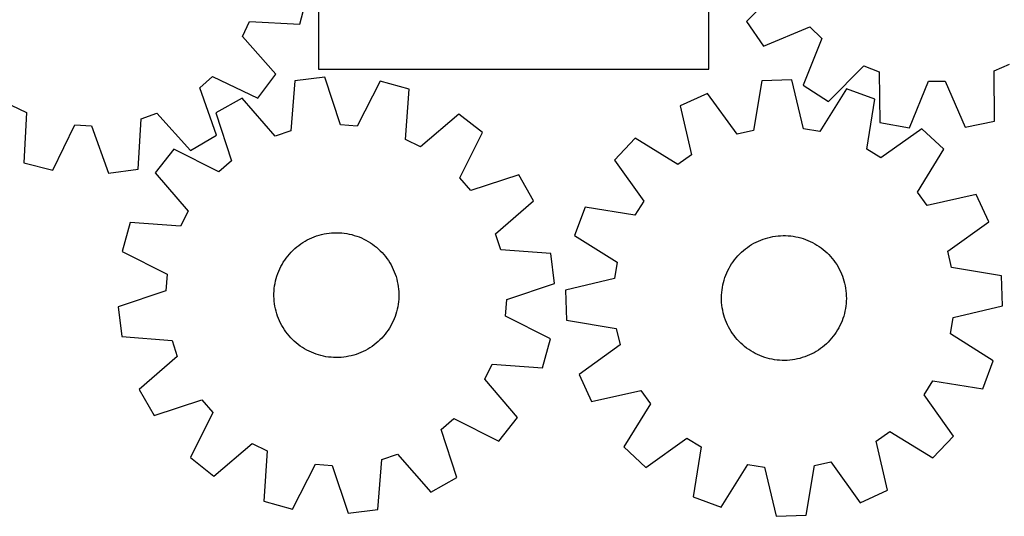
# Model space of a CAD drawing. Header units: millimetres. Extents: x 7 to 1243, y 7 to 1287.
# Tile 4 of 22: x 659 to 1037, y 7 to 198. Entities that reach past the tile are written whole.
import ezdxf

# ---------------------------------------------------------------- set-up
doc = ezdxf.new("R2010")
doc.units = ezdxf.units.MM
doc.layers.add('CUT', color=7, linetype='CONTINUOUS', true_color=0x000000)

msp = doc.modelspace()

# ---------------------------------------------------------------- linework, layer by layer
at = {"layer": 'CUT'}
for p, q in [((923.548949, 178.877229), (923.548949, 358.877229)), ((773.548949, 238.877229), (773.548949, 178.877229)), ((951.513931, 211.129159), (938.005815, 197.237678)), ((766.361342, 196.269844), (769.223889, 207.445321)), ((744.230183, 191.458964), (747.010156, 197.25676)), ((747.010156, 197.25676), (766.361342, 196.269844)), ((938.005815, 197.237678), (944.515786, 187.713722)), ((944.515786, 187.713722), (962.364135, 195.255527)), ((962.364135, 195.255527), (966.958388, 190.757135)), ((757.116189, 176.988538), (744.230183, 191.458964)), ((966.958388, 190.757135), (959.794556, 172.753749)), ((773.548949, 178.877229), (923.548949, 178.877229)), ((969.453645, 166.446018), (983.057246, 180.244006)), ((983.057246, 180.244006), (989.023242, 177.846178)), ((1033.166835, 178.311569), (1039.080952, 180.834645)), ((1033.304287, 158.93572), (1033.166835, 178.311569)), ((727.907302, 171.783747), (732.694383, 176.076363)), ((732.694383, 176.076363), (750.194871, 167.759192)), ((750.194871, 167.759192), (757.116189, 176.988538)), ((764.414393, 174.500578), (762.914458, 155.182384)), ((775.864479, 175.908061), (764.414393, 174.500578)), ((781.998379, 157.528243), (775.864479, 175.908061)), ((797.189104, 174.326299), (788.410591, 157.052615)), ((808.306224, 171.244885), (797.189104, 174.326299)), ((943.848135, 174.487149), (940.630083, 155.379911)), ((955.378143, 174.867123), (943.848135, 174.487149)), ((959.847212, 156.013215), (955.378143, 174.867123)), ((989.023242, 177.846178), (989.294322, 158.471738)), ((1000.63202, 156.340528), (1007.919848, 174.294079)), ((1007.919848, 174.294079), (1014.349319, 174.361863)), ((1014.349319, 174.361863), (1022.014041, 156.565951)), ((734.274827, 153.483555), (727.907302, 171.783747)), ((806.939557, 151.916806), (808.306224, 171.244885)), ((959.794556, 172.753749), (969.453645, 166.446018)), ((976.476503, 171.388502), (966.191387, 154.96721)), ((987.274251, 167.327209), (976.476503, 171.388502)), ((744.107694, 167.801355), (734.067815, 162.119252)), ((756.808331, 153.16796), (744.107694, 167.801355)), ((923.024581, 169.626983), (912.517652, 164.86359)), ((934.36854, 153.918482), (923.024581, 169.626983)), ((984.188054, 148.19823), (987.274251, 167.327209)), ((655.419022, 165.033248), (661.216818, 162.253275)), ((912.517652, 164.86359), (916.856583, 145.979309)), ((661.216818, 162.253275), (660.229901, 142.902089)), ((704.177193, 140.508793), (705.297547, 159.852713)), ((705.297547, 159.852713), (711.362946, 161.986636)), ((711.362946, 161.986636), (724.348445, 147.605425)), ((734.067815, 162.119252), (740.074808, 143.697568)), ((827.402294, 161.622947), (812.681654, 149.023535)), ((836.493968, 154.521754), (827.402294, 161.622947)), ((671.405378, 140.039542), (679.843048, 157.482253)), ((679.843048, 157.482253), (686.263363, 157.132613)), ((686.263363, 157.132613), (692.756949, 138.876771)), ((762.914458, 155.182384), (756.808331, 153.16796)), ((788.410591, 157.052615), (781.998379, 157.528243)), ((940.630083, 155.379911), (934.36854, 153.918482)), ((966.191387, 154.96721), (959.847212, 156.013215)), ((989.294322, 158.471738), (1000.63202, 156.340528)), ((1005.435384, 156.039389), (989.64902, 144.804037)), ((1013.857013, 148.155124), (1005.435384, 156.039389)), ((1022.014041, 156.565951), (1033.304287, 158.93572)), ((724.348445, 147.605425), (734.274827, 153.483555)), ((812.681654, 149.023535), (806.939557, 151.916806)), ((827.834797, 137.187938), (836.493968, 154.521754)), ((895.139102, 152.404553), (887.254837, 143.982924)), ((911.630937, 142.232936), (895.139102, 152.404553)), ((717.870553, 148.15894), (710.76936, 139.067266)), ((735.204369, 139.499769), (717.870553, 148.15894)), ((989.64902, 144.804037), (984.188054, 148.19823)), ((1003.685396, 131.663289), (1013.857013, 148.155124)), ((887.254837, 143.982924), (898.490188, 128.19656)), ((916.856583, 145.979309), (911.630937, 142.232936)), ((660.229901, 142.902089), (671.405378, 140.039542)), ((692.756949, 138.876771), (704.177193, 140.508793)), ((740.074808, 143.697568), (735.204369, 139.499769)), ((710.76936, 139.067266), (723.368772, 124.346626)), ((832.032596, 132.317499), (827.834797, 137.187938)), ((850.45428, 138.324492), (832.032596, 132.317499)), ((856.136383, 128.284613), (850.45428, 138.324492)), ((1007.431768, 126.437642), (1003.685396, 131.663289)), ((1026.31605, 130.776574), (1007.431768, 126.437642)), ((1031.079443, 120.269645), (1026.31605, 130.776574)), ((841.502988, 115.583976), (856.136383, 128.284613)), ((875.967017, 125.821792), (871.905724, 115.024044)), ((895.095995, 122.735595), (875.967017, 125.821792)), ((898.490188, 128.19656), (895.095995, 122.735595)), ((723.368772, 124.346626), (720.475501, 118.604529)), ((701.147422, 119.971196), (698.066008, 108.854076)), ((720.475501, 118.604529), (701.147422, 119.971196)), ((1015.370942, 108.925685), (1031.079443, 120.269645)), ((769.173682, 113.260319), (770.049004, 113.699074)), ((770.049004, 113.699074), (770.941494, 114.10176)), ((770.941494, 114.10176), (771.849667, 114.467708)), ((771.849667, 114.467708), (772.77201, 114.796308)), ((772.77201, 114.796308), (773.706989, 115.087014)), ((773.706989, 115.087014), (774.653047, 115.339341)), ((774.653047, 115.339341), (775.60861, 115.55287)), ((775.60861, 115.55287), (776.572087, 115.727245)), ((776.572087, 115.727245), (777.541875, 115.862177)), ((777.541875, 115.862177), (778.51636, 115.957439)), ((778.51636, 115.957439), (779.493919, 116.012875)), ((779.493919, 116.012875), (780.472926, 116.028391)), ((780.472926, 116.028391), (781.451751, 116.003962)), ((781.451751, 116.003962), (782.428765, 115.939628)), ((782.428765, 115.939628), (783.402342, 115.835497)), ((783.402342, 115.835497), (784.370861, 115.691742)), ((784.370861, 115.691742), (785.332711, 115.508601)), ((785.332711, 115.508601), (786.28629, 115.286381)), ((786.28629, 115.286381), (787.230011, 115.025451)), ((787.230011, 115.025451), (788.162305, 114.726244)), ((788.162305, 114.726244), (789.081618, 114.38926)), ((789.081618, 114.38926), (789.986421, 114.015058)), ((789.986421, 114.015058), (790.875208, 113.604263)), ((790.875208, 113.604263), (791.746499, 113.157557)), ((843.517412, 109.477849), (841.502988, 115.583976)), ((871.905724, 115.024044), (888.327015, 104.738928)), ((943.462783, 113.20545), (944.379155, 113.550354)), ((944.379155, 113.550354), (945.308832, 113.857594)), ((945.308832, 113.857594), (946.250267, 114.126657)), ((946.250267, 114.126657), (947.201893, 114.357097)), ((947.201893, 114.357097), (948.162127, 114.548529)), ((948.162127, 114.548529), (949.12937, 114.700636)), ((949.12937, 114.700636), (950.102012, 114.813163)), ((950.102012, 114.813163), (951.078434, 114.885925)), ((951.078434, 114.885925), (952.057012, 114.918798)), ((952.057012, 114.918798), (953.036116, 114.91173)), ((953.036116, 114.91173), (954.014118, 114.864731)), ((954.014118, 114.864731), (954.989388, 114.77788)), ((954.989388, 114.77788), (955.960304, 114.651322)), ((955.960304, 114.651322), (956.92525, 114.485266)), ((956.92525, 114.485266), (957.88262, 114.27999)), ((957.88262, 114.27999), (958.83082, 114.035835)), ((958.83082, 114.035835), (959.768272, 113.753207)), ((959.768272, 113.753207), (960.693416, 113.432577)), ((763.645299, 109.247703), (764.361554, 109.915292)), ((764.361554, 109.915292), (765.104442, 110.553111)), ((765.104442, 110.553111), (765.872728, 111.160097)), ((765.872728, 111.160097), (766.665132, 111.735241)), ((766.665132, 111.735241), (767.480336, 112.277585)), ((767.480336, 112.277585), (768.316984, 112.786226)), ((768.316984, 112.786226), (769.173682, 113.260319)), ((791.746499, 113.157557), (792.598845, 112.675684)), ((792.598845, 112.675684), (793.430827, 112.159446)), ((793.430827, 112.159446), (794.241059, 111.609702)), ((794.241059, 111.609702), (795.028194, 111.027367)), ((795.028194, 111.027367), (795.790922, 110.413411)), ((795.790922, 110.413411), (796.527972, 109.768855)), ((796.527972, 109.768855), (797.238118, 109.094773)), ((936.788034, 109.17186), (937.545436, 109.792374)), ((937.545436, 109.792374), (938.327517, 110.381479)), ((938.327517, 110.381479), (939.132976, 110.938193)), ((939.132976, 110.938193), (939.960472, 111.46159)), ((939.960472, 111.46159), (940.808629, 111.9508)), ((940.808629, 111.9508), (941.676033, 112.405007)), ((941.676033, 112.405007), (942.561243, 112.823456)), ((942.561243, 112.823456), (943.462783, 113.20545)), ((960.693416, 113.432577), (961.604712, 113.074479)), ((961.604712, 113.074479), (962.500644, 112.679508)), ((962.500644, 112.679508), (963.379719, 112.248322)), ((963.379719, 112.248322), (964.240476, 111.781639)), ((964.240476, 111.781639), (965.081481, 111.280235)), ((965.081481, 111.280235), (965.901334, 110.744945)), ((965.901334, 110.744945), (966.698672, 110.17666)), ((966.698672, 110.17666), (967.472166, 109.576325)), ((698.066008, 108.854076), (715.339692, 100.075563)), ((760.503601, 105.503719), (761.069758, 106.302569)), ((761.069758, 106.302569), (761.668028, 107.077661)), ((761.668028, 107.077661), (762.297415, 107.827706)), ((762.297415, 107.827706), (762.956871, 108.551455)), ((762.956871, 108.551455), (763.645299, 109.247703)), ((797.238118, 109.094773), (797.920179, 108.392285)), ((797.920179, 108.392285), (798.573018, 107.662562)), ((798.573018, 107.662562), (799.19555, 106.906818)), ((799.19555, 106.906818), (799.786738, 106.126311)), ((799.786738, 106.126311), (800.345598, 105.322339)), ((862.835606, 107.977914), (843.517412, 109.477849)), ((864.243089, 96.527828), (862.835606, 107.977914)), ((933.413788, 105.636021), (934.029776, 106.397109)), ((934.029776, 106.397109), (934.676295, 107.132438)), ((934.676295, 107.132438), (935.352269, 107.840784)), ((935.352269, 107.840784), (936.056573, 108.520969)), ((936.056573, 108.520969), (936.788034, 109.17186)), ((967.472166, 109.576325), (968.22053, 108.944941)), ((968.22053, 108.944941), (968.942518, 108.283557)), ((968.942518, 108.283557), (969.636928, 107.593274)), ((969.636928, 107.593274), (970.302604, 106.875242)), ((970.302604, 106.875242), (970.938439, 106.130656)), ((970.938439, 106.130656), (971.543375, 105.360754)), ((1016.83237, 102.664143), (1015.370942, 108.925685)), ((758.578113, 102.097881), (759.006954, 102.978104)), ((759.006954, 102.978104), (759.47134, 103.840102)), ((759.47134, 103.840102), (759.970499, 104.682441)), ((759.970499, 104.682441), (760.503601, 105.503719)), ((800.345598, 105.322339), (800.8712, 104.496241)), ((800.8712, 104.496241), (801.36267, 103.649392)), ((801.36267, 103.649392), (801.819189, 102.783202)), ((801.819189, 102.783202), (802.239997, 101.899112)), ((888.327015, 104.738928), (887.281011, 98.394752)), ((930.825827, 101.489921), (931.274855, 102.360018)), ((931.274855, 102.360018), (931.758999, 103.211076)), ((931.758999, 103.211076), (932.277454, 104.041678)), ((932.277454, 104.041678), (932.829357, 104.850442)), ((932.829357, 104.850442), (933.413788, 105.636021)), ((971.543375, 105.360754), (972.116403, 104.566819)), ((972.116403, 104.566819), (972.656571, 103.750171)), ((972.656571, 103.750171), (973.16298, 102.91217)), ((973.16298, 102.91217), (973.634787, 102.054211)), ((1035.939609, 99.446091), (1016.83237, 102.664143)), ((715.339692, 100.075563), (714.864064, 93.663351)), ((756.989952, 97.475606), (757.231578, 98.424453)), ((757.231578, 98.424453), (757.511705, 99.362656)), ((757.511705, 99.362656), (757.829866, 100.288652)), ((757.829866, 100.288652), (758.185533, 101.2009)), ((758.185533, 101.2009), (758.578113, 102.097881)), ((802.239997, 101.899112), (802.624394, 100.998593)), ((802.624394, 100.998593), (802.97174, 100.083144)), ((802.97174, 100.083144), (803.281458, 99.15429)), ((803.281458, 99.15429), (803.553031, 98.213576)), ((887.281011, 98.394752), (868.427103, 93.925683)), ((929.394924, 97.848528), (929.696615, 98.78002)), ((929.696615, 98.78002), (930.03605, 99.698431)), ((930.03605, 99.698431), (930.412663, 100.602233)), ((930.412663, 100.602233), (930.825827, 101.489921)), ((973.634787, 102.054211), (974.071206, 101.177722)), ((974.071206, 101.177722), (974.471511, 100.284161)), ((974.471511, 100.284161), (974.835035, 99.375016)), ((974.835035, 99.375016), (975.161175, 98.451799)), ((975.161175, 98.451799), (975.449386, 97.516049)), ((1036.319582, 87.916083), (1035.939609, 99.446091)), ((756.499779, 94.581056), (756.623748, 95.552306)), ((756.623748, 95.552306), (756.78723, 96.517692)), ((756.78723, 96.517692), (756.989952, 97.475606)), ((803.553031, 98.213576), (803.786007, 97.262568)), ((803.786007, 97.262568), (803.98, 96.302848)), ((803.98, 96.302848), (804.134685, 95.336014)), ((804.134685, 95.336014), (804.249806, 94.363675)), ((845.863271, 90.393928), (864.243089, 96.527828)), ((928.574673, 94.023032), (928.721011, 94.991164)), ((928.721011, 94.991164), (928.906715, 95.952522)), ((928.906715, 95.952522), (929.131477, 96.905505)), ((929.131477, 96.905505), (929.394924, 97.848528)), ((975.449386, 97.516049), (975.69919, 96.569321)), ((975.69919, 96.569321), (975.91017, 95.613192)), ((975.91017, 95.613192), (976.081975, 94.649253)), ((976.081975, 94.649253), (976.21432, 93.679109)), ((714.864064, 93.663351), (696.484246, 87.529451)), ((756.366681, 91.648315), (756.371139, 92.627435)), ((756.402164, 90.669829), (756.366681, 91.648315)), ((756.371139, 92.627435), (756.415529, 93.605558)), ((756.415529, 93.605558), (756.499779, 94.581056)), ((804.249806, 94.363675), (804.325171, 93.38745)), ((804.356196, 91.429844), (804.311806, 90.451721)), ((804.325171, 93.38745), (804.360654, 92.408964)), ((804.360654, 92.408964), (804.356196, 91.429844)), ((868.427103, 93.925683), (868.807076, 82.395675)), ((928.373968, 91.094141), (928.401007, 92.072897)), ((928.386873, 90.115096), (928.373968, 91.094141)), ((928.401007, 92.072897), (928.467946, 93.049736)), ((928.467946, 93.049736), (928.574673, 94.023032)), ((976.21432, 93.679109), (976.306983, 92.704374)), ((976.306983, 92.704374), (976.359812, 91.72667)), ((976.359812, 91.72667), (976.372717, 90.747625)), ((696.484246, 87.529451), (697.891729, 76.079365)), ((756.477529, 89.693604), (756.402164, 90.669829)), ((756.59265, 88.721265), (756.477529, 89.693604)), ((756.747335, 87.754431), (756.59265, 88.721265)), ((756.941328, 86.794711), (756.747335, 87.754431)), ((803.940105, 87.539587), (803.737383, 86.581673)), ((804.103587, 88.504973), (803.940105, 87.539587)), ((804.227556, 89.476223), (804.103587, 88.504973)), ((804.311806, 90.451721), (804.227556, 89.476223)), ((845.387643, 83.981716), (845.863271, 90.393928)), ((928.439702, 89.137392), (928.386873, 90.115096)), ((928.532365, 88.162657), (928.439702, 89.137392)), ((928.66471, 87.192513), (928.532365, 88.162657)), ((928.836515, 86.228574), (928.66471, 87.192513)), ((976.172012, 87.818734), (976.025675, 86.850602)), ((976.278739, 88.79203), (976.172012, 87.818734)), ((976.345678, 89.768869), (976.278739, 88.79203)), ((976.372717, 90.747625), (976.345678, 89.768869)), ((1017.465675, 83.447014), (1036.319582, 87.916083)), ((757.174304, 85.843703), (756.941328, 86.794711)), ((757.445877, 84.902989), (757.174304, 85.843703)), ((757.755595, 83.974135), (757.445877, 84.902989)), ((758.102941, 83.058686), (757.755595, 83.974135)), ((802.897469, 83.768627), (802.541802, 82.856379)), ((803.21563, 84.694623), (802.897469, 83.768627)), ((803.495757, 85.632826), (803.21563, 84.694623)), ((803.737383, 86.581673), (803.495757, 85.632826)), ((862.661327, 75.203203), (845.387643, 83.981716)), ((929.047495, 85.272445), (928.836515, 86.228574)), ((929.297299, 84.325717), (929.047495, 85.272445)), ((929.58551, 83.389967), (929.297299, 84.325717)), ((929.91165, 82.466751), (929.58551, 83.389967)), ((975.351762, 83.993238), (975.05007, 83.061746)), ((975.615208, 84.936261), (975.351762, 83.993238)), ((975.83997, 85.889244), (975.615208, 84.936261)), ((976.025675, 86.850602), (975.83997, 85.889244)), ((1016.41967, 77.102838), (1017.465675, 83.447014)), ((758.487338, 82.158167), (758.102941, 83.058686)), ((758.908146, 81.274077), (758.487338, 82.158167)), ((759.364665, 80.407887), (758.908146, 81.274077)), ((759.856135, 79.561038), (759.364665, 80.407887)), ((760.381737, 78.73494), (759.856135, 79.561038)), ((801.255995, 80.217177), (800.756836, 79.374838)), ((801.720382, 81.079175), (801.255995, 80.217177)), ((802.149222, 81.959398), (801.720382, 81.079175)), ((802.541802, 82.856379), (802.149222, 81.959398)), ((868.807076, 82.395675), (887.914315, 79.177623)), ((930.275175, 81.557605), (929.91165, 82.466751)), ((930.67548, 80.664045), (930.275175, 81.557605)), ((931.111898, 79.787555), (930.67548, 80.664045)), ((931.583705, 78.929596), (931.111898, 79.787555)), ((973.47183, 79.481748), (972.987686, 78.63069)), ((973.920858, 80.351845), (973.47183, 79.481748)), ((974.334023, 81.239533), (973.920858, 80.351845)), ((974.710635, 82.143335), (974.334023, 81.239533)), ((975.05007, 83.061746), (974.710635, 82.143335)), ((697.891729, 76.079365), (717.209923, 74.57943)), ((760.940597, 77.930968), (760.381737, 78.73494)), ((761.531785, 77.150461), (760.940597, 77.930968)), ((762.154317, 76.394717), (761.531785, 77.150461)), ((762.807156, 75.664994), (762.154317, 76.394717)), ((798.42992, 76.229573), (797.770464, 75.505824)), ((799.059307, 76.979618), (798.42992, 76.229573)), ((799.657577, 77.75471), (799.059307, 76.979618)), ((800.223734, 78.55356), (799.657577, 77.75471)), ((800.756836, 79.374838), (800.223734, 78.55356)), ((887.914315, 79.177623), (889.375743, 72.916081)), ((932.090114, 78.091595), (931.583705, 78.929596)), ((932.630282, 77.274948), (932.090114, 78.091595)), ((933.203311, 76.481012), (932.630282, 77.274948)), ((933.808246, 75.711111), (933.203311, 76.481012)), ((934.444081, 74.966524), (933.808246, 75.711111)), ((971.332897, 76.205745), (970.716909, 75.444657)), ((971.917329, 76.991324), (971.332897, 76.205745)), ((972.469231, 77.800088), (971.917329, 76.991324)), ((972.987686, 78.63069), (972.469231, 77.800088)), ((1032.840961, 66.817723), (1016.41967, 77.102838)), ((717.209923, 74.57943), (719.224347, 68.473303)), ((763.489217, 74.962506), (762.807156, 75.664994)), ((764.199363, 74.288424), (763.489217, 74.962506)), ((764.936413, 73.643868), (764.199363, 74.288424)), ((765.699141, 73.029912), (764.936413, 73.643868)), ((766.486276, 72.447577), (765.699141, 73.029912)), ((767.296508, 71.897833), (766.486276, 72.447577)), ((794.062203, 72.322038), (793.246999, 71.779694)), ((794.854607, 72.897182), (794.062203, 72.322038)), ((795.622893, 73.504168), (794.854607, 72.897182)), ((796.365781, 74.141987), (795.622893, 73.504168)), ((797.082036, 74.809576), (796.365781, 74.141987)), ((797.770464, 75.505824), (797.082036, 74.809576)), ((859.579913, 64.086083), (862.661327, 75.203203)), ((889.375743, 72.916081), (873.667243, 61.572121)), ((935.109757, 74.248492), (934.444081, 74.966524)), ((935.804167, 73.55821), (935.109757, 74.248492)), ((936.526155, 72.896826), (935.804167, 73.55821)), ((937.274519, 72.265441), (936.526155, 72.896826)), ((938.048013, 71.665106), (937.274519, 72.265441)), ((967.20125, 72.049392), (966.419168, 71.460288)), ((967.958651, 72.669906), (967.20125, 72.049392)), ((968.690113, 73.320797), (967.958651, 72.669906)), ((969.394416, 74.000982), (968.690113, 73.320797)), ((970.07039, 74.709329), (969.394416, 74.000982)), ((970.716909, 75.444657), (970.07039, 74.709329)), ((719.224347, 68.473303), (704.590952, 55.772666)), ((768.12849, 71.381595), (767.296508, 71.897833)), ((768.980836, 70.899722), (768.12849, 71.381595)), ((769.852127, 70.453016), (768.980836, 70.899722)), ((770.740914, 70.042221), (769.852127, 70.453016)), ((771.645717, 69.668019), (770.740914, 70.042221)), ((772.56503, 69.331035), (771.645717, 69.668019)), ((773.497324, 69.031828), (772.56503, 69.331035)), ((774.441045, 68.770898), (773.497324, 69.031828)), ((775.394624, 68.548678), (774.441045, 68.770898)), ((776.356474, 68.365537), (775.394624, 68.548678)), ((777.324993, 68.221782), (776.356474, 68.365537)), ((778.29857, 68.117651), (777.324993, 68.221782)), ((779.275584, 68.053317), (778.29857, 68.117651)), ((783.18546, 68.195102), (782.210975, 68.09984)), ((784.155248, 68.330034), (783.18546, 68.195102)), ((785.118725, 68.504409), (784.155248, 68.330034)), ((786.074288, 68.717938), (785.118725, 68.504409)), ((787.020346, 68.970265), (786.074288, 68.717938)), ((787.955325, 69.260971), (787.020346, 68.970265)), ((788.877668, 69.589571), (787.955325, 69.260971)), ((789.785841, 69.955519), (788.877668, 69.589571)), ((790.678331, 70.358205), (789.785841, 69.955519)), ((791.553653, 70.79696), (790.678331, 70.358205)), ((792.410351, 71.271053), (791.553653, 70.79696)), ((793.246999, 71.779694), (792.410351, 71.271053)), ((938.845351, 71.096821), (938.048013, 71.665106)), ((939.665204, 70.561531), (938.845351, 71.096821)), ((940.506209, 70.060127), (939.665204, 70.561531)), ((941.366966, 69.593444), (940.506209, 70.060127)), ((942.246041, 69.162258), (941.366966, 69.593444)), ((943.141973, 68.767287), (942.246041, 69.162258)), ((944.053269, 68.409189), (943.141973, 68.767287)), ((944.978413, 68.088559), (944.053269, 68.409189)), ((960.36753, 68.291412), (959.437854, 67.984173)), ((961.283902, 68.636316), (960.36753, 68.291412)), ((962.185442, 69.01831), (961.283902, 68.636316)), ((963.070652, 69.436759), (962.185442, 69.01831)), ((963.938056, 69.890966), (963.070652, 69.436759)), ((964.786213, 70.380176), (963.938056, 69.890966)), ((965.613709, 70.903573), (964.786213, 70.380176)), ((966.419168, 71.460288), (965.613709, 70.903573)), ((780.254409, 68.028888), (779.275584, 68.053317)), ((781.233416, 68.044404), (780.254409, 68.028888)), ((782.210975, 68.09984), (781.233416, 68.044404)), ((837.358563, 59.710653), (840.251834, 65.45275)), ((840.251834, 65.45275), (859.579913, 64.086083)), ((945.915865, 67.805931), (944.978413, 68.088559)), ((946.864066, 67.561776), (945.915865, 67.805931)), ((947.821435, 67.3565), (946.864066, 67.561776)), ((948.786381, 67.190445), (947.821435, 67.3565)), ((949.757297, 67.063886), (948.786381, 67.190445)), ((950.732568, 66.977035), (949.757297, 67.063886)), ((951.710569, 66.930036), (950.732568, 66.977035)), ((952.689673, 66.922968), (951.710569, 66.930036)), ((953.668251, 66.955842), (952.689673, 66.922968)), ((954.644673, 67.028603), (953.668251, 66.955842)), ((955.617316, 67.14113), (954.644673, 67.028603)), ((956.584558, 67.293237), (955.617316, 67.14113)), ((957.544792, 67.484669), (956.584558, 67.293237)), ((958.496418, 67.715109), (957.544792, 67.484669)), ((959.437854, 67.984173), (958.496418, 67.715109)), ((1028.779668, 56.019974), (1032.840961, 66.817723)), ((873.667243, 61.572121), (878.430636, 51.065193)), ((849.957975, 44.990013), (837.358563, 59.710653)), ((1006.256497, 53.645206), (1009.65069, 59.106171)), ((1009.65069, 59.106171), (1028.779668, 56.019974)), ((704.590952, 55.772666), (710.273055, 45.732787)), ((878.430636, 51.065193), (897.314917, 55.404124)), ((897.314917, 55.404124), (901.06129, 50.178477)), ((1017.491848, 37.858842), (1006.256497, 53.645206)), ((710.273055, 45.732787), (728.694739, 51.73978)), ((728.694739, 51.73978), (732.892538, 46.869341)), ((901.06129, 50.178477), (890.889672, 33.686642)), ((732.892538, 46.869341), (724.233367, 29.535525)), ((820.652527, 40.359711), (825.522966, 44.55751)), ((825.522966, 44.55751), (842.856782, 35.898339)), ((842.856782, 35.898339), (849.957975, 44.990013)), ((826.65952, 21.938027), (820.652527, 40.359711)), ((987.890102, 35.862458), (993.115748, 39.60883)), ((993.115748, 39.60883), (1009.607583, 29.437213)), ((1009.607583, 29.437213), (1017.491848, 37.858842)), ((733.325041, 22.434332), (748.045681, 35.033744)), ((748.045681, 35.033744), (753.787778, 32.140473)), ((899.311301, 25.802377), (915.097666, 37.037729)), ((915.097666, 37.037729), (920.558631, 33.643536)), ((992.229033, 16.978176), (987.890102, 35.862458)), ((753.787778, 32.140473), (752.421111, 12.812394)), ((797.812877, 28.874895), (803.919004, 30.889319)), ((803.919004, 30.889319), (816.619641, 16.255924)), ((890.889672, 33.686642), (899.311301, 25.802377)), ((920.558631, 33.643536), (917.472434, 14.514558)), ((724.233367, 29.535525), (733.325041, 22.434332)), ((763.538231, 9.73098), (772.316744, 27.004664)), ((772.316744, 27.004664), (778.728956, 26.529036)), ((778.728956, 26.529036), (784.862856, 8.149218)), ((796.312942, 9.556701), (797.812877, 28.874895)), ((928.270182, 10.453264), (938.555298, 26.874556)), ((938.555298, 26.874556), (944.899473, 25.828551)), ((964.116602, 26.461855), (970.378145, 27.923284)), ((970.378145, 27.923284), (981.722104, 12.214783)), ((944.899473, 25.828551), (949.368542, 6.974643)), ((960.89855, 7.354617), (964.116602, 26.461855)), ((816.619641, 16.255924), (826.65952, 21.938027)), ((981.722104, 12.214783), (992.229033, 16.978176)), ((752.421111, 12.812394), (763.538231, 9.73098)), ((917.472434, 14.514558), (928.270182, 10.453264)), ((784.862856, 8.149218), (796.312942, 9.556701)), ((949.368542, 6.974643), (960.89855, 7.354617))]:
    msp.add_line(p, q, dxfattribs=at)

doc.saveas('drawing.dxf')
